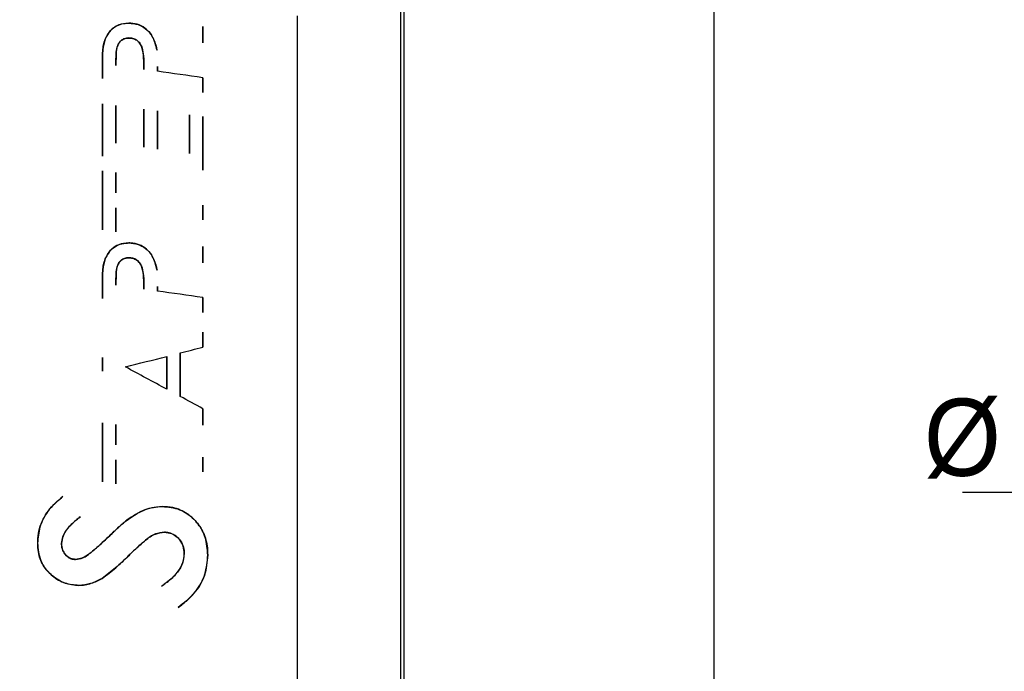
# Paper-space layout 'Sheet1' of a CAD drawing. Header units: millimetres. Extents: x 0 to 420, y 0 to 297.
# Tile 67 of 130: x 121 to 153, y 224 to 245. Entities that reach past the tile are written whole.
import ezdxf

# ---------------------------------------------------------------- set-up
doc = ezdxf.new("R2010")
doc.units = ezdxf.units.MM
doc.layers.add('SLD-0', color=179, linetype='Continuous')
doc.styles.add('SLDTEXTSTYLE1', font='TXT', dxfattribs={"width": 0.75})
doc.styles.add('SLDTEXTSTYLE3', font='TXT', dxfattribs={"width": 0.96})
doc.dimstyles.new('SLDDIMSTYLE0', dxfattribs={"dimtxt": 2.5, "dimasz": 3.302, "dimexe": 0, "dimexo": 0.0625, "dimtad": 1, "dimdec": 1, "dimlfac": 5, "dimrnd": 1e-09, "dimzin": 12, "dimdsep": 46, "dimtxsty": 'SLDTEXTSTYLE1', "dimblk1": 'NONE', "dimblk2": 'NONE', "dimsah": 1, "dimcen": 0.09, "dimadec": 0, "dimazin": 3, "dimtfac": 1, "dimtofl": 0, "dimtmove": 0, "dimatfit": 3, "dimldrblk": 'NONE', "dimfxl": 0, "dimfrac": 2, "dimtolj": 1, "dimtzin": 12, "dimarcsym": 0})
doc.dimstyles.new('SLDDIMSTYLE3', dxfattribs={"dimtxt": 2.5, "dimasz": 3.302, "dimexe": 0, "dimexo": 0.0625, "dimtad": 1, "dimdec": 1, "dimlfac": 5, "dimrnd": 1e-09, "dimzin": 4, "dimdsep": 46, "dimtxsty": 'SLDTEXTSTYLE1', "dimblk1": 'NONE', "dimblk2": 'NONE', "dimsah": 1, "dimcen": 0, "dimadec": 0, "dimazin": 1, "dimtfac": 1, "dimtmove": 0, "dimatfit": 3, "dimldrblk": 'NONE', "dimfxl": 0, "dimfrac": 2, "dimtolj": 1, "dimtzin": 12, "dimarcsym": 0})
doc.dimstyles.new('SLDDIMSTYLE4', dxfattribs={"dimtxt": 2.5, "dimasz": 3.302, "dimexe": 0, "dimexo": 0.0625, "dimtad": 1, "dimdec": 1, "dimlfac": 5, "dimrnd": 1e-09, "dimzin": 12, "dimdsep": 46, "dimtxsty": 'SLDTEXTSTYLE1', "dimblk1": 'NONE', "dimblk2": 'NONE', "dimsah": 1, "dimcen": 0, "dimadec": 0, "dimazin": 3, "dimtfac": 1, "dimtmove": 0, "dimatfit": 3, "dimldrblk": 'NONE', "dimfxl": 0, "dimfrac": 2, "dimtolj": 1, "dimtzin": 12, "dimarcsym": 0})

# ---------------------------------------------------------------- blocks, each defined once
blk = doc.blocks.new('_D_8')
at = {"layer": 'SLD-0', "color": 179}
for p, q in [((119.754, 261.466), (144.391, 261.466)), ((142.891, 258.466), (143.391, 261.466)), ((143.391, 261.466), (143.891, 258.466)), ((143.391, 261.466), (143.391, 258.466)), ((143.391, 261.466), (143.391, 144.575)), ((142.891, 258.466), (143.891, 258.466)), ((143.391, 144.575), (142.891, 147.575)), ((143.891, 147.575), (142.891, 147.575)), ((143.891, 147.575), (143.391, 144.575)), ((143.391, 144.575), (143.391, 147.575)), ((109.054, 144.575), (144.391, 144.575))]:
    blk.add_line(p, q, dxfattribs=at)
at = {"layer": 'SLD-0', "color": 179, "insert": (140.355, 198.864), "char_height": 2.5, "attachment_point": 1, "rotation": 90, "style": 'SLDTEXTSTYLE3'}
blk.add_mtext('584.5', dxfattribs=at)
blk = doc.blocks.new('_None')
blk = doc.blocks.new('_D_22')
at = {"layer": 'SLD-0', "color": 179}
for p, q in [((177.639, 244.196), (170.681, 237.013)), ((170.681, 237.013), (163.266, 229.357)), ((168.235, 235.206), (170.681, 237.013)), ((170.681, 237.013), (168.594, 234.858)), ((170.681, 237.013), (168.953, 234.51)), ((168.235, 235.206), (168.953, 234.51)), ((163.266, 229.357), (151.443, 229.357))]:
    blk.add_line(p, q, dxfattribs=at)
at = {"layer": 'SLD-0', "color": 179, "char_height": 2.5, "attachment_point": 1, "style": 'SLDTEXTSTYLE3'}
for s, insert in [('%%c', (150.193, 232.392)), ('20.0', (155.213, 232.43))]:
    blk.add_mtext(s, dxfattribs=dict(at, insert=insert))
blk = doc.blocks.new('_D_23')
at = {"layer": 'SLD-0', "color": 179}
for p, q in [((163.999, 261.493), (154.023, 261.493)), ((172.8, 249.896), (163.999, 261.493)), ((171.384, 252.588), (170.588, 251.984)), ((171.384, 252.588), (172.8, 249.896)), ((172.8, 249.896), (170.588, 251.984)), ((172.8, 249.896), (170.986, 252.286)), ((175.52, 246.312), (172.8, 249.896))]:
    blk.add_line(p, q, dxfattribs=at)
at = {"layer": 'SLD-0', "color": 179, "char_height": 2.5, "attachment_point": 1, "style": 'SLDTEXTSTYLE3'}
for s, insert in [('%%c', (152.773, 264.528)), ('9.0', (157.794, 264.566))]:
    blk.add_mtext(s, dxfattribs=dict(at, insert=insert))
blk = doc.blocks.new('_D_24')
at = {"layer": 'SLD-0', "color": 179}
for p, q in [((241.453, 256.697), (250.709, 264.131)), ((250.709, 264.131), (262.532, 264.131)), ((241.453, 256.697), (243.478, 258.965)), ((244.105, 258.186), (243.478, 258.965)), ((241.453, 256.697), (243.792, 258.576)), ((244.105, 258.186), (241.453, 256.697)), ((236.385, 252.627), (241.453, 256.697))]:
    blk.add_line(p, q, dxfattribs=at)
at = {"layer": 'SLD-0', "color": 179, "char_height": 2.5, "attachment_point": 1, "style": 'SLDTEXTSTYLE3'}
for s, insert in [('%%c', (251.047, 267.167)), ('13.0', (256.067, 267.205))]:
    blk.add_mtext(s, dxfattribs=dict(at, insert=insert))
blk = doc.blocks.new('_D_25')
at = {"layer": 'SLD-0', "color": 179}
for p, q in [((240.691, 239.098), (237.146, 235.226)), ((237.146, 235.226), (227.951, 225.18)), ((234.752, 233.35), (237.146, 235.226)), ((237.146, 235.226), (235.121, 233.013)), ((237.146, 235.226), (235.489, 232.675)), ((234.752, 233.35), (235.489, 232.675)), ((227.951, 225.18), (216.128, 225.18))]:
    blk.add_line(p, q, dxfattribs=at)
at = {"layer": 'SLD-0', "color": 179, "char_height": 2.5, "attachment_point": 1, "style": 'SLDTEXTSTYLE3'}
for s, insert in [('%%c', (214.878, 228.215)), ('10.5', (219.898, 228.254))]:
    blk.add_mtext(s, dxfattribs=dict(at, insert=insert))

psp = doc.layouts.new('Sheet1')

# ---------------------------------------------------------------- linework, layer by layer
at = {"layer": 'SLD-0', "color": 179, "linetype": 'Continuous', "lineweight": 25}
for p, q in [((133.239, 252.752), (133.239, 160.58)), ((133.354, 160.466), (133.354, 252.866)), ((129.903, 208.937), (129.903, 244.795)), ((124.434, 244.558), (124.434, 244.559)), ((126.836, 243.918), (126.836, 244.448)), ((126.836, 244.446), (126.836, 244.448)), ((126.836, 244.446), (126.836, 243.918)), ((123.669, 244.039), (123.668, 244.039)), ((124.432, 244.078), (124.432, 244.077)), ((126.836, 243.918), (126.836, 243.918)), ((125.352, 243.679), (125.352, 243.68)), ((123.578, 243.297), (123.578, 242.762)), ((123.579, 243.297), (123.578, 243.297)), ((123.579, 242.763), (123.579, 243.297)), ((124.017, 243.188), (124.018, 243.189)), ((124.927, 243.06), (124.926, 243.061)), ((125.361, 243.152), (125.361, 242.998)), ((125.361, 243.152), (125.362, 243.151)), ((125.362, 242.999), (125.362, 243.151)), ((123.579, 242.763), (123.578, 242.762)), ((125.361, 242.998), (125.362, 242.999)), ((126.836, 242.31), (126.836, 242.789)), ((126.836, 242.789), (126.836, 242.311)), ((126.836, 242.789), (126.836, 242.789)), ((126.836, 242.311), (126.836, 242.31)), ((123.578, 241.946), (123.578, 240.244)), ((123.579, 241.945), (123.578, 241.946)), ((123.579, 240.245), (123.579, 241.945)), ((124.017, 241.889), (124.018, 241.89)), ((124.017, 241.889), (124.017, 240.67)), ((124.018, 240.67), (124.018, 241.89)), ((124.926, 241.775), (124.926, 240.542)), ((124.927, 241.774), (124.926, 241.775)), ((124.927, 240.541), (124.927, 241.774)), ((125.361, 241.718), (125.361, 240.479)), ((125.361, 241.718), (125.362, 241.718)), ((125.362, 240.48), (125.362, 241.718)), ((126.404, 241.586), (126.404, 240.333)), ((126.405, 241.585), (126.404, 241.586)), ((126.405, 240.331), (126.405, 241.585)), ((126.836, 239.791), (126.836, 241.531)), ((126.836, 241.53), (126.836, 241.531)), ((126.836, 241.53), (126.836, 239.792)), ((124.017, 240.67), (124.018, 240.67)), ((124.927, 240.541), (124.926, 240.542)), ((123.579, 240.245), (123.578, 240.244)), ((125.361, 240.479), (125.362, 240.48)), ((126.405, 240.331), (126.404, 240.333)), ((123.578, 239.775), (123.578, 237.859)), ((123.579, 239.774), (123.578, 239.775)), ((123.579, 237.86), (123.579, 239.774)), ((124.017, 239.717), (124.018, 239.717)), ((124.017, 239.717), (124.017, 239.058)), ((124.018, 239.058), (124.018, 239.717)), ((126.836, 239.792), (126.836, 239.791)), ((124.017, 239.058), (124.018, 239.058)), ((126.836, 238.185), (126.836, 238.664)), ((126.836, 238.663), (126.836, 238.664)), ((126.836, 238.663), (126.836, 238.186)), ((124.017, 238.572), (124.018, 238.571)), ((124.017, 238.572), (124.017, 237.8)), ((124.018, 237.799), (124.018, 238.571)), ((126.836, 238.186), (126.836, 238.185)), ((123.579, 237.86), (123.578, 237.859)), ((124.017, 237.8), (124.018, 237.799)), ((124.434, 237.437), (124.434, 237.438)), ((126.836, 236.797), (126.836, 237.327)), ((126.836, 237.325), (126.836, 237.327)), ((126.836, 237.325), (126.836, 236.798)), ((123.669, 236.918), (123.668, 236.918)), ((124.432, 236.957), (124.432, 236.956)), ((126.836, 236.798), (126.836, 236.797)), ((125.352, 236.558), (125.352, 236.56)), ((123.578, 236.176), (123.578, 235.642)), ((123.579, 236.176), (123.578, 236.176)), ((123.579, 235.642), (123.579, 236.176)), ((124.017, 236.067), (124.018, 236.068)), ((124.927, 235.939), (124.926, 235.94)), ((125.361, 236.031), (125.361, 235.877)), ((125.361, 236.031), (125.362, 236.031)), ((125.361, 235.877), (125.362, 235.878)), ((125.362, 235.878), (125.362, 236.031)), ((123.579, 235.642), (123.578, 235.642)), ((126.836, 235.189), (126.836, 235.669)), ((126.836, 235.668), (126.836, 235.669)), ((126.836, 235.668), (126.836, 235.19)), ((126.836, 235.19), (126.836, 235.189)), ((126.836, 234.061), (126.836, 234.55)), ((126.836, 234.549), (126.836, 234.55)), ((126.836, 234.549), (126.836, 234.062)), ((126.098, 233.874), (126.098, 232.463)), ((126.098, 233.874), (126.099, 233.873)), ((126.099, 232.463), (126.099, 233.873)), ((126.836, 234.062), (126.836, 234.061)), ((123.578, 233.728), (123.578, 233.28)), ((123.579, 233.727), (123.578, 233.728)), ((123.579, 233.28), (123.579, 233.727)), ((125.666, 233.762), (125.665, 233.761)), ((125.665, 233.761), (125.665, 232.698)), ((125.666, 232.697), (125.666, 233.762)), ((123.579, 233.28), (123.578, 233.28)), ((124.323, 233.42), (124.325, 233.42)), ((125.666, 232.697), (125.665, 232.698)), ((126.098, 232.463), (126.099, 232.463)), ((126.836, 231.533), (126.836, 232.067)), ((126.836, 232.066), (126.836, 232.067)), ((126.836, 232.066), (126.836, 231.535)), ((123.578, 231.612), (123.578, 229.696)), ((123.579, 231.611), (123.578, 231.612)), ((123.579, 229.697), (123.579, 231.611)), ((124.017, 231.554), (124.018, 231.555)), ((124.017, 231.554), (124.017, 230.895)), ((124.018, 230.896), (124.018, 231.555)), ((126.836, 231.535), (126.836, 231.533)), ((124.017, 230.895), (124.018, 230.896)), ((124.017, 230.41), (124.018, 230.409)), ((124.017, 230.41), (124.017, 229.637)), ((124.018, 229.636), (124.018, 230.409)), ((126.836, 230.022), (126.836, 230.501)), ((126.836, 230.5), (126.836, 230.501)), ((126.836, 230.5), (126.836, 230.023)), ((126.836, 230.023), (126.836, 230.022)), ((123.579, 229.697), (123.578, 229.696)), ((124.017, 229.637), (124.018, 229.636)), ((122.297, 229.219), (122.297, 229.22)), ((125.52, 228.897), (125.52, 228.898)), ((122.864, 228.567), (122.866, 228.567)), ((124.377, 228.457), (124.376, 228.457)), ((125.587, 228.065), (125.587, 228.064)), ((123.907, 228.04), (123.906, 228.041)), ((121.483, 227.707), (121.482, 227.707)), ((122.255, 227.7), (122.256, 227.7)), ((122.711, 227.182), (122.711, 227.183)), ((124.419, 227.295), (124.419, 227.294)), ((126.232, 227.37), (126.231, 227.37)), ((126.992, 227.323), (126.993, 227.323)), ((121.959, 226.652), (121.959, 226.652)), ((123.567, 226.57), (123.567, 226.57)), ((122.821, 226.343), (122.821, 226.342)), ((125.491, 226.317), (125.49, 226.317)), ((126.033, 225.629), (126.033, 225.627))]:
    psp.add_line(p, q, dxfattribs=at)
for centre, major_axis, ratio, start_param, end_param in [((81.554, 246.598), (293.956, -41.341), 0.008642, 1.41735, 1.422423), ((81.554, 239.477), (293.956, -41.341), 0.008642, 1.41735, 1.422423), ((81.554, 225.189), (293.856, 74.55), 0.008459, 4.862417, 4.864955), ((81.554, 225.194), (293.956, 74.535), 0.008459, 4.856266, 4.860873), ((81.554, 253.517), (293.954, -157.933), 0.007688, 1.424297, 1.428905), ((81.554, 253.496), (293.954, -157.796), 0.007689, 1.420262, 1.422799)]:
    psp.add_ellipse(centre, major_axis=major_axis, ratio=ratio, start_param=start_param, end_param=end_param, dxfattribs=at)
for points, knots in [([(124.434, 244.559), (124.323, 244.549), (124.128, 244.532), (123.889, 244.381), (123.748, 244.21), (123.691, 244.087), (123.668, 244.039)], [0, 0, 0, 0, 0.336892, 0.588696, 0.840175, 1, 1, 1, 1]), ([(123.669, 244.039), (123.721, 244.138), (123.811, 244.311), (124.034, 244.48), (124.244, 244.55), (124.38, 244.555), (124.434, 244.558)], [0, 0, 0, 0, 0.335698, 0.584813, 0.833703, 1, 1, 1, 1]), ([(125.352, 243.68), (125.312, 243.837), (125.247, 244.086), (125.024, 244.365), (124.778, 244.513), (124.57, 244.555), (124.456, 244.558), (124.434, 244.559)], [0, 0, 0, 0, 0.342692, 0.5476608, 0.7527625, 0.9522527, 1, 1, 1, 1]), ([(124.434, 244.558), (124.536, 244.549), (124.731, 244.533), (124.989, 244.391), (125.206, 244.15), (125.302, 243.891), (125.342, 243.72), (125.352, 243.679)], [0, 0, 0, 0, 0.220188, 0.420877, 0.621546, 0.908719, 1, 1, 1, 1]), ([(123.668, 244.039), (123.639, 243.924), (123.592, 243.745), (123.58, 243.494), (123.579, 243.362), (123.578, 243.297)], [0, 0, 0, 0, 0.47354, 0.736515, 1, 1, 1, 1]), ([(123.579, 243.297), (123.581, 243.421), (123.585, 243.607), (123.612, 243.857), (123.65, 243.978), (123.669, 244.039)], [0, 0, 0, 0, 0.4954015, 0.7465974, 1, 1, 1, 1]), ([(124.432, 244.078), (124.385, 244.074), (124.298, 244.067), (124.185, 244.003), (124.096, 243.902), (124.031, 243.726), (124.02, 243.48), (124.018, 243.289), (124.017, 243.188)], [0, 0, 0, 0, 0.126425, 0.234768, 0.343062, 0.485692, 0.728698, 1, 1, 1, 1]), ([(124.018, 243.189), (124.018, 243.26), (124.018, 243.404), (124.026, 243.621), (124.054, 243.811), (124.133, 243.953), (124.232, 244.034), (124.338, 244.072), (124.405, 244.076), (124.432, 244.077)], [0, 0, 0, 0, 0.19079, 0.387839, 0.586042, 0.70112, 0.816851, 0.925488, 1, 1, 1, 1]), ([(124.927, 243.06), (124.926, 243.182), (124.922, 243.419), (124.891, 243.707), (124.804, 243.905), (124.698, 244.01), (124.568, 244.07), (124.476, 244.075), (124.432, 244.078)], [0, 0, 0, 0, 0.28715, 0.554759, 0.6698, 0.785355, 0.896839, 1, 1, 1, 1]), ([(124.432, 244.077), (124.49, 244.072), (124.592, 244.065), (124.722, 243.99), (124.815, 243.885), (124.882, 243.717), (124.922, 243.439), (124.925, 243.207), (124.926, 243.061)], [0, 0, 0, 0, 0.133934, 0.239533, 0.345059, 0.456536, 0.657862, 1, 1, 1, 1]), ([(124.434, 237.438), (124.323, 237.428), (124.128, 237.412), (123.889, 237.26), (123.748, 237.089), (123.691, 236.966), (123.668, 236.918)], [0, 0, 0, 0, 0.336892, 0.588696, 0.840175, 1, 1, 1, 1]), ([(123.669, 236.918), (123.721, 237.017), (123.811, 237.191), (124.034, 237.359), (124.244, 237.429), (124.38, 237.435), (124.434, 237.437)], [0, 0, 0, 0, 0.335698, 0.584813, 0.833703, 1, 1, 1, 1]), ([(125.352, 236.56), (125.312, 236.716), (125.247, 236.966), (125.024, 237.245), (124.778, 237.393), (124.57, 237.435), (124.456, 237.437), (124.434, 237.438)], [0, 0, 0, 0, 0.342692, 0.5476608, 0.7527625, 0.9522527, 1, 1, 1, 1]), ([(124.434, 237.437), (124.536, 237.429), (124.731, 237.413), (124.989, 237.27), (125.206, 237.029), (125.302, 236.771), (125.342, 236.6), (125.352, 236.558)], [0, 0, 0, 0, 0.220188, 0.420877, 0.621546, 0.908719, 1, 1, 1, 1]), ([(123.668, 236.918), (123.639, 236.803), (123.592, 236.624), (123.58, 236.373), (123.579, 236.242), (123.578, 236.176)], [0, 0, 0, 0, 0.47354, 0.736515, 1, 1, 1, 1]), ([(123.579, 236.176), (123.581, 236.3), (123.585, 236.487), (123.612, 236.737), (123.65, 236.858), (123.669, 236.918)], [0, 0, 0, 0, 0.4954015, 0.7465974, 1, 1, 1, 1]), ([(124.432, 236.957), (124.385, 236.953), (124.298, 236.947), (124.185, 236.882), (124.096, 236.781), (124.031, 236.605), (124.02, 236.359), (124.018, 236.168), (124.017, 236.067)], [0, 0, 0, 0, 0.126425, 0.234768, 0.343062, 0.485692, 0.728698, 1, 1, 1, 1]), ([(124.018, 236.068), (124.018, 236.139), (124.018, 236.283), (124.026, 236.5), (124.054, 236.691), (124.133, 236.832), (124.232, 236.914), (124.338, 236.952), (124.405, 236.955), (124.432, 236.956)], [0, 0, 0, 0, 0.1907894, 0.3878387, 0.5860412, 0.7011194, 0.8168505, 0.9254884, 1, 1, 1, 1]), ([(124.927, 235.939), (124.926, 236.062), (124.922, 236.299), (124.891, 236.587), (124.804, 236.785), (124.698, 236.889), (124.568, 236.949), (124.476, 236.955), (124.432, 236.957)], [0, 0, 0, 0, 0.28715, 0.554759, 0.6698, 0.785355, 0.896839, 1, 1, 1, 1]), ([(124.432, 236.956), (124.49, 236.952), (124.592, 236.944), (124.722, 236.869), (124.815, 236.765), (124.882, 236.597), (124.922, 236.318), (124.925, 236.086), (124.926, 235.94)], [0, 0, 0, 0, 0.133934, 0.239533, 0.345059, 0.456536, 0.657862, 1, 1, 1, 1]), ([(122.297, 229.22), (122.121, 229.068), (121.803, 228.793), (121.525, 228.247), (121.496, 227.883), (121.482, 227.707)], [0, 0, 0, 0, 0.391216, 0.705293, 1, 1, 1, 1]), ([(121.483, 227.707), (121.487, 227.813), (121.497, 228.028), (121.616, 228.444), (121.877, 228.872), (122.17, 229.114), (122.297, 229.219)], [0, 0, 0, 0, 0.177604, 0.360091, 0.722125, 1, 1, 1, 1]), ([(125.52, 228.898), (125.326, 228.876), (125.022, 228.842), (124.649, 228.649), (124.468, 228.522), (124.376, 228.457)], [0, 0, 0, 0, 0.466819, 0.730996, 1, 1, 1, 1]), ([(124.377, 228.457), (124.505, 228.546), (124.795, 228.747), (125.199, 228.886), (125.457, 228.895), (125.52, 228.897)], [0, 0, 0, 0, 0.3752122, 0.8487191, 1, 1, 1, 1]), ([(126.993, 227.323), (126.979, 227.517), (126.953, 227.875), (126.702, 228.343), (126.338, 228.689), (125.918, 228.875), (125.634, 228.891), (125.52, 228.898)], [0, 0, 0, 0, 0.238177, 0.441343, 0.64427, 0.857386, 1, 1, 1, 1]), ([(125.52, 228.897), (125.616, 228.891), (125.807, 228.88), (126.17, 228.779), (126.542, 228.525), (126.849, 228.108), (126.978, 227.691), (126.988, 227.423), (126.992, 227.323)], [0, 0, 0, 0, 0.120094, 0.239685, 0.468986, 0.668274, 0.875647, 1, 1, 1, 1]), ([(122.864, 228.567), (122.765, 228.487), (122.547, 228.312), (122.301, 228.019), (122.267, 227.783), (122.255, 227.7)], [0, 0, 0, 0, 0.353635, 0.774288, 1, 1, 1, 1]), ([(122.256, 227.7), (122.265, 227.775), (122.288, 227.958), (122.455, 228.2), (122.659, 228.405), (122.802, 228.517), (122.866, 228.567)], [0, 0, 0, 0, 0.202549, 0.500457, 0.777809, 1, 1, 1, 1]), ([(124.376, 228.457), (124.333, 228.423), (124.246, 228.355), (124.091, 228.214), (123.978, 228.108), (123.906, 228.041)], [0, 0, 0, 0, 0.263324, 0.527975, 1, 1, 1, 1]), ([(123.907, 228.04), (123.946, 228.078), (124.025, 228.153), (124.179, 228.295), (124.299, 228.393), (124.377, 228.457)], [0, 0, 0, 0, 0.258192, 0.522825, 1, 1, 1, 1]), ([(125.587, 228.065), (125.488, 228.053), (125.264, 228.025), (124.973, 227.811), (124.693, 227.559), (124.51, 227.383), (124.419, 227.295)], [0, 0, 0, 0, 0.206334, 0.468625, 0.734047, 1, 1, 1, 1]), ([(124.419, 227.294), (124.51, 227.381), (124.691, 227.556), (124.97, 227.807), (125.261, 228.023), (125.487, 228.052), (125.587, 228.064)], [0, 0, 0, 0, 0.2629751, 0.5261195, 0.7911503, 1, 1, 1, 1]), ([(126.232, 227.37), (126.226, 227.451), (126.213, 227.61), (126.097, 227.821), (125.935, 227.973), (125.755, 228.054), (125.639, 228.062), (125.587, 228.065)], [0, 0, 0, 0, 0.227494, 0.447204, 0.666693, 0.851283, 1, 1, 1, 1]), ([(125.587, 228.064), (125.668, 228.056), (125.82, 228.04), (126.01, 227.91), (126.151, 227.739), (126.222, 227.547), (126.229, 227.42), (126.231, 227.37)], [0, 0, 0, 0, 0.230853, 0.434838, 0.637833, 0.859132, 1, 1, 1, 1]), ([(123.906, 228.041), (123.78, 227.921), (123.538, 227.693), (123.223, 227.407), (122.949, 227.216), (122.782, 227.193), (122.711, 227.183)], [0, 0, 0, 0, 0.34754, 0.664408, 0.858226, 1, 1, 1, 1]), ([(122.711, 227.182), (122.791, 227.194), (122.986, 227.226), (123.253, 227.438), (123.564, 227.714), (123.784, 227.924), (123.907, 228.04)], [0, 0, 0, 0, 0.160493, 0.39249, 0.662473, 1, 1, 1, 1]), ([(121.482, 227.707), (121.486, 227.613), (121.494, 227.422), (121.586, 227.105), (121.749, 226.838), (121.905, 226.7), (121.959, 226.652)], [0, 0, 0, 0, 0.23469, 0.477034, 0.818142, 1, 1, 1, 1]), ([(121.959, 226.652), (121.851, 226.759), (121.633, 226.974), (121.498, 227.365), (121.487, 227.613), (121.483, 227.707)], [0, 0, 0, 0, 0.379317, 0.76253, 1, 1, 1, 1]), ([(122.255, 227.7), (122.261, 227.629), (122.272, 227.5), (122.37, 227.339), (122.49, 227.233), (122.613, 227.188), (122.685, 227.183), (122.711, 227.182)], [0, 0, 0, 0, 0.276545, 0.497568, 0.718041, 0.895649, 1, 1, 1, 1]), ([(122.711, 227.183), (122.66, 227.188), (122.559, 227.198), (122.431, 227.282), (122.326, 227.4), (122.264, 227.548), (122.258, 227.654), (122.256, 227.7)], [0, 0, 0, 0, 0.199932, 0.393785, 0.586196, 0.818112, 1, 1, 1, 1]), ([(124.419, 227.295), (124.351, 227.229), (124.215, 227.099), (123.941, 226.845), (123.716, 226.68), (123.567, 226.57)], [0, 0, 0, 0, 0.2521853, 0.5045137, 1, 1, 1, 1]), ([(123.567, 226.57), (123.644, 226.623), (123.8, 226.729), (124.083, 226.973), (124.285, 227.166), (124.419, 227.294)], [0, 0, 0, 0, 0.25126, 0.503498, 1, 1, 1, 1]), ([(126.231, 227.37), (126.22, 227.267), (126.196, 227.05), (125.976, 226.693), (125.714, 226.465), (125.522, 226.338), (125.49, 226.317)], [0, 0, 0, 0, 0.229348, 0.482431, 0.913548, 1, 1, 1, 1]), ([(125.491, 226.317), (125.589, 226.385), (125.805, 226.534), (126.066, 226.814), (126.215, 227.118), (126.228, 227.302), (126.232, 227.37)], [0, 0, 0, 0, 0.266905, 0.589302, 0.849122, 1, 1, 1, 1]), ([(126.033, 225.627), (126.137, 225.704), (126.348, 225.86), (126.665, 226.206), (126.941, 226.696), (126.975, 227.113), (126.993, 227.323)], [0, 0, 0, 0, 0.191996, 0.388289, 0.692748, 1, 1, 1, 1]), ([(126.992, 227.323), (126.972, 227.1), (126.931, 226.651), (126.57, 226.051), (126.214, 225.771), (126.033, 225.629)], [0, 0, 0, 0, 0.3280311, 0.6589739, 1, 1, 1, 1]), ([(121.959, 226.652), (122.024, 226.604), (122.151, 226.51), (122.437, 226.378), (122.668, 226.356), (122.821, 226.342)], [0, 0, 0, 0, 0.259509, 0.50757, 1, 1, 1, 1]), ([(122.821, 226.343), (122.741, 226.347), (122.517, 226.358), (122.215, 226.465), (122.029, 226.602), (121.959, 226.652)], [0, 0, 0, 0, 0.258453, 0.723902, 1, 1, 1, 1]), ([(122.821, 226.342), (122.889, 226.346), (123.024, 226.353), (123.28, 226.419), (123.454, 226.51), (123.567, 226.57)], [0, 0, 0, 0, 0.256234, 0.516058, 1, 1, 1, 1]), ([(123.567, 226.57), (123.508, 226.537), (123.389, 226.471), (123.143, 226.374), (122.948, 226.355), (122.821, 226.343)], [0, 0, 0, 0, 0.25737, 0.517269, 1, 1, 1, 1])]:
    psp.add_open_spline(points, degree=3, knots=knots, dxfattribs=at)

# ---------------------------------------------------------------- dimensions: what is measured, and where the dimension line sits
at = {"layer": 'SLD-0', "color": 179}
for p1, dimstyle, picture, middle in [((0.889, 0.948), 'SLDDIMSTYLE3', '_D_24', (257.414, 266.248)), ((0.517, 0.737), 'SLDDIMSTYLE3', '_D_23', (158.218, 263.609)), ((1.173, 1.62), 'SLDDIMSTYLE3', '_D_22', (156.561, 231.473)), ((0.745, 0.74), 'SLDDIMSTYLE4', '_D_25', (221.245, 227.297))]:
    dim = psp.add_diameter_dim_2p(p1=p1, p2=(0, 0), dimstyle=dimstyle, dxfattribs=at)
    dim.commit()
    dim.dimension.update_dxf_attribs({"geometry": picture, "text_midpoint": middle, "dimtype": 163})
dim = psp.add_linear_dim(base=(143.391, 261.466), p1=(108.054, 144.575), p2=(118.754, 261.466), angle=90, dimstyle='SLDDIMSTYLE0', dxfattribs=at)
dim.commit()
dim.dimension.update_dxf_attribs({"geometry": '_D_8', "text_midpoint": (143.391, 203.02), "dimtype": 160})

doc.saveas('drawing.dxf')
